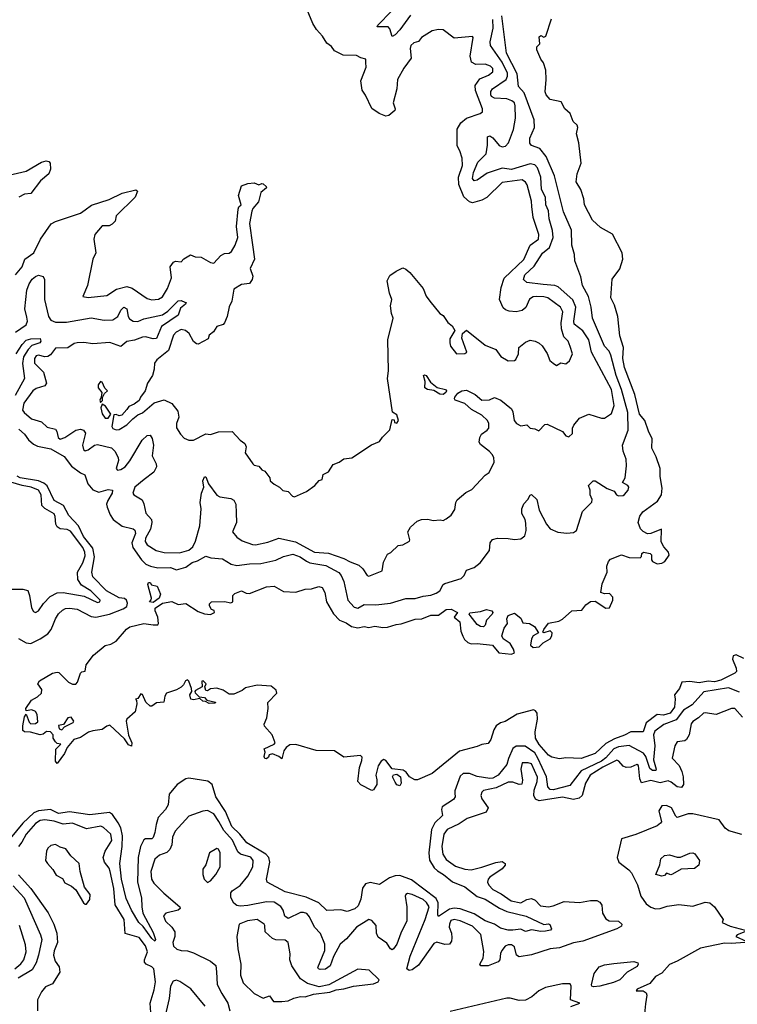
# Model space of a CAD drawing. Extents: x 2029826 to 2248070, y 228728 to 402406.
# Tile 170 of 256: x 2120494 to 2125122, y 312317 to 318670. Entities that reach past the tile are written whole.
import ezdxf

# ---------------------------------------------------------------- set-up
doc = ezdxf.new("R2010")
doc.units = 0

msp = doc.modelspace()

# ---------------------------------------------------------------- linework, layer by layer
at = {"layer": '0CON10XD'}
for points in [[(2122265, 315592.5), (2122344.2, 315625.8), (2122396.7, 315665), (2122425, 315697.5), (2122445, 315703.3), (2122450, 315735), (2122485, 315752.5), (2122515, 315800), (2122555, 315816.2), (2122585, 315837.5), (2122635, 315844), (2122763, 315927), (2122815, 315948), (2122833.1, 315976.9), (2122880, 316025), (2122895, 316090), (2122908.3, 316088.3), (2122911.7, 316071.7), (2122925, 316067.5), (2122937.5, 316085), (2122925, 316120), (2122898.3, 316138.3), (2122866.2, 316355), (2122871.8, 316405), (2122867.1, 316605), (2122901.4, 316745), (2122891.4, 316775), (2122886, 316825), (2122893.3, 316865), (2122878.8, 316905), (2122864, 316985), (2122880, 317020), (2122922.4, 317047.6), (2122965, 317070), (2122985, 317060.8), (2123008.9, 317038.9), (2123096.5, 316935), (2123115, 316886.2), (2123138.6, 316855), (2123204.4, 316774.4), (2123225, 316761.2), (2123255, 316716.7), (2123283.3, 316695), (2123300, 316665), (2123268.3, 316611.7), (2123268.8, 316585), (2123273.1, 316563.1), (2123310, 316515), (2123365, 316516), (2123377.5, 316525), (2123346.2, 316615), (2123350, 316645), (2123375, 316666.2), (2123495, 316570.6), (2123565, 316542), (2123596.8, 316496.8), (2123645, 316469.2), (2123685, 316471.2), (2123692.7, 316477.3), (2123710, 316515), (2123713.8, 316555), (2123755, 316588.8), (2123785, 316602), (2123817.5, 316595), (2123845, 316582.5), (2123864.2, 316565), (2123895.9, 316515.9), (2123912.2, 316472.2), (2123935, 316453.3), (2123955, 316440), (2123983.9, 316456.1), (2124015, 316450), (2124040.7, 316469.3), (2124059.2, 316515), (2124045, 316562.5), (2124030, 316595), (2124003.8, 316625), (2123988.5, 316675), (2123985.9, 316715), (2123996.8, 316785), (2123982.5, 316815), (2123900, 316875), (2123875, 316882.7), (2123824.5, 316884.5), (2123805, 316881.2), (2123782.5, 316867.5), (2123757.2, 316812.8), (2123735, 316794.5), (2123695, 316785.4), (2123650.3, 316790.3), (2123627.9, 316797.9), (2123612, 316812), (2123587.7, 316865), (2123598.4, 316941.6), (2123617.7, 317002.3), (2123745, 317122.3), (2123785.9, 317215), (2123839.2, 317255), (2123842.2, 317285), (2123805.2, 317395), (2123797.5, 317465), (2123795, 317500), (2123767.6, 317605), (2123755, 317623.1), (2123735, 317637.1), (2123605, 317620), (2123506.9, 317523.1), (2123475, 317506.2), (2123415, 317489.4), (2123395, 317495.5), (2123357.8, 317527.8), (2123326.8, 317606.8), (2123324.7, 317655), (2123350.2, 317730.2), (2123346.9, 317776.9), (2123332.5, 317825), (2123315.6, 317855.6), (2123315.8, 317965), (2123338, 318005), (2123374.6, 318035.4), (2123463.3, 318065), (2123478, 318075), (2123478.1, 318095), (2123433.6, 318213.6), (2123432.3, 318245), (2123460.8, 318289.2), (2123517.2, 318312.8), (2123545.5, 318335), (2123546.2, 318355), (2123529.9, 318369.9), (2123495, 318384.5), (2123435, 318381.9), (2123406.9, 318396.9), (2123399.2, 318435), (2123419.2, 318555), (2123415, 318561.2), (2123295, 318552), (2123225, 318605.7), (2123195, 318607.8), (2123155, 318598.9), (2123086.2, 318555), (2123065, 318530), (2123035, 318521.4), (2123016, 318505), (2123012.5, 318485), (2123018.3, 318421.7), (2122971.7, 318358.3), (2122930, 318285), (2122926.7, 318225), (2122902.9, 318135), (2122916.2, 318095), (2122913.3, 318085), (2122875, 318053.3), (2122855, 318047.5), (2122811.2, 318065), (2122765, 318098), (2122725, 318184), (2122703.1, 318215), (2122692.9, 318275), (2122729.2, 318365), (2122726.2, 318395), (2122726.7, 318416.7), (2122694.2, 318424.2), (2122665, 318440), (2122580.9, 318440.9), (2122525, 318470.4), (2122505, 318497.1), (2122475, 318518), (2122446.4, 318565), (2122407.7, 318607.7), (2122383.6, 318645), (2122325.4, 318785.4)], [(2123015, 318700), (2122944.6, 318605), (2122915, 318573.8), (2122895, 318562.9), (2122881.1, 318611.1), (2122869.4, 318625), (2122800, 318625), (2122803.1, 318635), (2122891.2, 318725)], [(2124001.1, 317431.1), (2123942.3, 317662.3), (2123888.5, 317788.5), (2123848.9, 317838.9), (2123795, 317859.1), (2123784.2, 317874.2), (2123783.6, 317905), (2123813.3, 317975), (2123811.6, 318025), (2123748.1, 318198.1), (2123710.3, 318240.3), (2123701.8, 318321.8), (2123633.8, 318455), (2123602.9, 318695)], [(2120511.4, 316151.4), (2120522.2, 316135), (2120570.5, 316095), (2120634.7, 316074.7), (2120670.4, 316040.4), (2120725, 316028.1), (2120733.9, 316013.9), (2120742.5, 315975), (2120755, 315963.8), (2120785, 315974.6), (2120855, 316022.5), (2120885, 316027.3), (2120905, 316020.9), (2120917.6, 316002.4), (2120898.9, 315925), (2120905, 315896.7), (2120915, 315888.8), (2120935, 315895.8), (2120975.3, 315924.7), (2120995, 315930), (2121085, 315908.4), (2121106.7, 315886.7), (2121129.6, 315845), (2121130, 315825), (2121115.8, 315775), (2121124.6, 315764.6), (2121145, 315766.9), (2121175, 315786.2), (2121205, 315823.9), (2121283.7, 315956.3), (2121315, 315986.4), (2121335, 315988.9), (2121348.7, 315968.7), (2121357.5, 315925), (2121347.2, 315857.2), (2121373.4, 315805), (2121375.2, 315785), (2121359.2, 315750.8), (2121295.6, 315704.4), (2121236.4, 315655), (2121222.9, 315615), (2121230, 315605), (2121283.1, 315573.1), (2121295.4, 315545.4), (2121307, 315487), (2121343.5, 315445), (2121345.4, 315425), (2121336.5, 315383.5), (2121305.4, 315325), (2121303.8, 315303.8), (2121315, 315282.1), (2121374.3, 315244.3), (2121425, 315232.2), (2121525, 315230.2), (2121585, 315248.5), (2121610.4, 315269.6), (2121626.8, 315305), (2121654.8, 315405), (2121663.8, 315515), (2121657.2, 315555), (2121666.1, 315615), (2121681.3, 315655), (2121675.7, 315695), (2121685, 315720), (2121695, 315720), (2121711.1, 315675), (2121765, 315602.1), (2121785, 315592.2), (2121855, 315580.9), (2121875, 315570.8), (2121887.2, 315545), (2121890.8, 315489.2), (2121891.8, 315425), (2121865.8, 315365), (2121895, 315332), (2121928.3, 315308.3), (2121995, 315283.8), (2122015, 315281.8), (2122095, 315298.5), (2122165, 315325.4), (2122271.9, 315301.9), (2122395, 315234), (2122485, 315227.8), (2122585, 315194.7), (2122625, 315171.1), (2122681.7, 315151.7), (2122707.5, 315127.5), (2122735, 315083.8), (2122745, 315078.8), (2122832.5, 315115), (2122840.7, 315169.3), (2122865, 315222.5), (2122888.3, 315231.7), (2122935, 315277.5), (2122965, 315282.5), (2123007.5, 315305), (2123010, 315315), (2122996.7, 315365), (2123013.8, 315395), (2123056.7, 315435), (2123084.3, 315445.7), (2123125, 315447.5), (2123159.5, 315439.5), (2123205, 315442.5), (2123225, 315438), (2123245, 315448.8), (2123275.9, 315474.1), (2123300.7, 315509.3), (2123306.7, 315555), (2123315, 315572.5), (2123370.9, 315619.1), (2123410.3, 315639.7), (2123495, 315731.2), (2123521.2, 315748.8), (2123553.6, 315815), (2123551.2, 315845), (2123540.4, 315865), (2123524.5, 315885), (2123465, 315928.9), (2123457.3, 315945), (2123461.2, 315975), (2123471.1, 315995), (2123509, 316021), (2123518.9, 316035), (2123519.1, 316065), (2123510.3, 316085), (2123475, 316119.2), (2123408.5, 316155), (2123365, 316193.9), (2123302.9, 316215), (2123297.5, 316225), (2123300.9, 316235), (2123320.5, 316259.5), (2123345.2, 316274.8), (2123375, 316280.3), (2123432.1, 316252.1), (2123475, 316214.4), (2123523.1, 316216.9), (2123555, 316232.9), (2123596.2, 316215), (2123665, 316160), (2123675, 316140), (2123682.9, 316085), (2123696.9, 316065), (2123725, 316050.4), (2123765, 316055.7), (2123786.2, 316033.8), (2123815, 316031.2), (2123841.7, 316018.3), (2123881.1, 316058.9), (2123895, 316061.4), (2123993.5, 316013.5), (2124015, 315984.2), (2124035, 315978.8), (2124059.5, 316000.5), (2124060, 316035), (2124066.7, 316055), (2124105, 316098.8), (2124165, 316124), (2124245, 316099.2), (2124265, 316100), (2124310.6, 316129.4), (2124328.4, 316181.6), (2124310.5, 316285), (2124181.4, 316525), (2124163.8, 316605), (2124125, 316662.9), (2124069.4, 316705), (2124067.1, 316725), (2124079.6, 316815), (2124062.2, 316862.2), (2123967.5, 316947.5), (2123944.7, 316955.3), (2123868.8, 316961.2), (2123764.2, 316974.2), (2123742.4, 316995), (2123750.9, 317025), (2123810.9, 317079.1), (2123865, 317164.7), (2123910.3, 317199.7), (2123934.7, 317265), (2123930.4, 317310.4), (2123908.3, 317385), (2123905, 317436.7), (2123886.8, 317475), (2123885.4, 317525), (2123858.4, 317575), (2123855.3, 317655), (2123834, 317714), (2123815, 317732.9), (2123785, 317739.8), (2123664.8, 317704.8), (2123605, 317711.8), (2123508.8, 317681.2), (2123445, 317635.3), (2123425, 317630.4), (2123413, 317645), (2123420.3, 317685), (2123448.9, 317751.1), (2123501.9, 317805), (2123509.8, 317859.8), (2123511.2, 317915), (2123525, 317921.5), (2123545, 317908.9), (2123585, 317858.9), (2123605, 317850.3), (2123626.5, 317855), (2123645.3, 317875), (2123677.9, 317962.1), (2123690.4, 318035), (2123689.6, 318115), (2123684.3, 318134.3), (2123667.9, 318147.9), (2123635, 318158.8), (2123555, 318163.2), (2123536.6, 318175), (2123532.4, 318185), (2123533.1, 318206.9), (2123543.3, 318225), (2123630.9, 318285), (2123639.5, 318305), (2123639.1, 318325), (2123605, 318397.2), (2123530.7, 318505), (2123528.2, 318528.2), (2123547.9, 318615), (2123545, 318672)], [(2123636.5, 314805), (2123643.2, 314826.8), (2123685, 314840.6), (2123725, 314808.6), (2123739.3, 314779.3), (2123782.5, 314775), (2123813.3, 314755), (2123840, 314715), (2123806.2, 314693.8), (2123793.8, 314676.2), (2123788.8, 314635), (2123805, 314619.2), (2123845, 314624.3), (2123870.2, 314649.8), (2123915, 314675.8), (2123925.9, 314694.1), (2123927.3, 314715), (2123915, 314727.5), (2123875, 314713.3), (2123868.3, 314718.3), (2123873.3, 314735), (2123905, 314776.2), (2123970.7, 314789.3), (2123995, 314802.5), (2124054.2, 314855.8), (2124119.5, 314860.5), (2124144.3, 314895.7), (2124175, 314916.2), (2124205, 314918.8), (2124275, 314873.8), (2124297.5, 314875), (2124318.8, 314925), (2124318.8, 314945), (2124297.3, 314967.3), (2124265, 314966.2), (2124242.5, 314975), (2124250.7, 315029.3), (2124282.5, 315105), (2124280, 315145), (2124292, 315175), (2124305, 315190), (2124375, 315216.7), (2124425, 315201.2), (2124495, 315197.5), (2124503.3, 315206.7), (2124506.7, 315225), (2124516.4, 315233.6), (2124560, 315225), (2124568.3, 315218.3), (2124568, 315185), (2124574, 315175), (2124605, 315160), (2124635, 315164), (2124655, 315173.8), (2124682.5, 315215), (2124677.1, 315235), (2124648.1, 315268.1), (2124631.5, 315301.5), (2124633, 315383), (2124565, 315354.4), (2124542.1, 315352.1), (2124515, 315367.1), (2124498.6, 315385), (2124482.9, 315425), (2124493.5, 315466.5), (2124512.5, 315495), (2124606.2, 315563.8), (2124632.2, 315605), (2124637.1, 315647.1), (2124623.6, 315723.6), (2124624.6, 315775), (2124599.3, 315849.3), (2124571.4, 315905), (2124573.6, 315965), (2124548.5, 316015), (2124525, 316084), (2124491.8, 316125), (2124461.3, 316251.3), (2124394.7, 316425.3), (2124383.3, 316485), (2124388.6, 316555), (2124365, 316630), (2124350.5, 316755), (2124329.3, 316829.3), (2124305.8, 316875.8), (2124314.3, 316995.7), (2124365, 317062.5), (2124382.9, 317125), (2124379.4, 317165), (2124316.4, 317286.4), (2124239.7, 317329.7), (2124187.9, 317377.9), (2124135.5, 317475.5), (2124132.2, 317515), (2124113.6, 317575), (2124082.2, 317625), (2124089.2, 317675), (2124114.2, 317745), (2124099.2, 317875), (2124084.2, 317935), (2124094.4, 317975), (2124089.2, 317989.2), (2124063.6, 318013.6), (2124044.3, 318065), (2124008.8, 318095), (2123985, 318140), (2123915, 318156), (2123890, 318185), (2123882.9, 318205), (2123890, 318285), (2123887.5, 318345), (2123872.9, 318392.9), (2123853.8, 318415), (2123828.8, 318475), (2123830, 318495), (2123847.5, 318515), (2123845, 318560), (2123855, 318567.5), (2123875, 318557.5), (2123887.5, 318565), (2123923.8, 318676.2)], [(2120395, 317660.4), (2120535, 317692.1), (2120635, 317750.8), (2120665, 317759.1), (2120681.2, 317755), (2120689.4, 317745), (2120693.1, 317706.9), (2120682.5, 317675), (2120628.3, 317631.7), (2120565, 317550), (2120524, 317545), (2120489.2, 317525)], [(2120465.7, 317024.3), (2120509.2, 317075), (2120526, 317125), (2120584.6, 317165.4), (2120628.6, 317255), (2120696.4, 317353.6), (2120725, 317368.6), (2120885, 317421.8), (2120915.6, 317444.4), (2120957.2, 317472.8), (2121070.8, 317509.2), (2121155, 317551.5), (2121242.5, 317572.5), (2121252.5, 317565), (2121238, 317525), (2121116.2, 317405), (2121108.8, 317371.2), (2121089.5, 317350.5), (2121070.7, 317339.3), (2121025, 317340), (2120978, 317285), (2120972.9, 317255), (2120984.3, 317165), (2120965.6, 317125), (2120931.2, 316955), (2120900, 316885), (2120935, 316878), (2121055, 316891.1), (2121117.7, 316932.3), (2121185, 316948.7), (2121218.1, 316938.1), (2121315, 316871.1), (2121346.8, 316863.2), (2121388.1, 316868.1), (2121415, 316881.1), (2121448, 316935), (2121472.5, 317005), (2121464.3, 317075), (2121485, 317106.2), (2121498.3, 317111.7), (2121535, 317108.8), (2121552.5, 317127.5), (2121595, 317152.5), (2121625, 317141.2), (2121665, 317138.8), (2121725, 317103.8), (2121745, 317100), (2121791.1, 317148.9), (2121815, 317161.4), (2121845, 317164.4), (2121859.4, 317175), (2121883.5, 317215), (2121899.6, 317265), (2121892.7, 317335), (2121902.7, 317447.3), (2121907, 317463), (2121922.5, 317475), (2121904.3, 317535), (2121925, 317598.8), (2121965, 317614), (2122005, 317618.6), (2122035, 317603.8), (2122055, 317613.3), (2122065, 317611.2), (2122083.3, 317595), (2122086.2, 317585), (2122049.2, 317555), (2122032.9, 317495), (2121997.4, 317452.6), (2121990, 317435), (2121975.6, 317355), (2121995, 317216.7)], [(2120487.6, 316027.6), (2120525, 315995.7), (2120550.4, 315960.4), (2120581.8, 315931.8), (2120608.2, 315918.2), (2120695, 315901.3), (2120781.5, 315851.5), (2120828.8, 315788.8), (2120885, 315746.1), (2120913.4, 315733.4), (2120932.4, 315675), (2120965, 315637.8), (2121005, 315622.6), (2121065, 315639.7), (2121092.5, 315635), (2121090, 315615), (2121061.4, 315568.6), (2121054.3, 315545), (2121056.9, 315525), (2121077.1, 315475), (2121097.1, 315445), (2121155, 315401.4), (2121225, 315385.2), (2121236.4, 315376.4), (2121239.7, 315355), (2121216.9, 315295), (2121222.9, 315265), (2121278.3, 315185), (2121307.7, 315157.7), (2121337.8, 315145), (2121385, 315133.2), (2121466.4, 315136.4), (2121505, 315120.8), (2121565, 315137.3), (2121605, 315168.4), (2121640.8, 315179.2), (2121695, 315208.8), (2121727.1, 315197.1), (2121802, 315192), (2121857.9, 315157.9), (2121895, 315148.5), (2121975, 315159.6), (2122048.5, 315161.5), (2122145, 315182.2), (2122195, 315206.8), (2122255, 315222), (2122303.3, 315205), (2122343.9, 315176.1), (2122365, 315165.2), (2122467.9, 315147.9), (2122552.3, 315102.3), (2122567.2, 315085), (2122583.8, 315045), (2122611.1, 314925), (2122650.3, 314880.3), (2122675, 314873.3), (2122715, 314896.9), (2122790, 314895), (2122885, 314905.3), (2122984.5, 314935.5), (2123045, 314935.8), (2123095, 314950.6), (2123145, 314956.2), (2123180.8, 314969.2), (2123202.5, 314985), (2123224.4, 315025), (2123235, 315033.1), (2123340.8, 315065), (2123359.4, 315085), (2123375, 315118.8), (2123425, 315135.6), (2123464.4, 315165), (2123524.4, 315245), (2123528.8, 315295), (2123543.1, 315316.9), (2123575, 315325.6), (2123645, 315323.1), (2123685, 315315.6), (2123725, 315320.6), (2123750.5, 315339.5), (2123761.2, 315375), (2123758.3, 315421.7), (2123753.1, 315445), (2123731.4, 315485), (2123733.3, 315515), (2123744.6, 315545.4), (2123770.8, 315575), (2123785, 315602.5), (2123795, 315607.5), (2123828.8, 315575), (2123843.1, 315505), (2123891.1, 315415), (2123915, 315385.8), (2123963.4, 315363.4), (2124022, 315358), (2124065, 315362), (2124083.8, 315375), (2124123.9, 315496.1), (2124182.7, 315557.3), (2124185.6, 315575), (2124172.5, 315605), (2124172.5, 315635), (2124162.5, 315665), (2124193.3, 315695), (2124205, 315695.8), (2124282, 315645), (2124327.5, 315627.5), (2124342.5, 315605), (2124355, 315597.5), (2124385, 315600), (2124395, 315607.5), (2124418.8, 315635), (2124423.3, 315655), (2124415.8, 315665.8), (2124382.5, 315685), (2124398, 315715), (2124407.5, 315792.5), (2124405.6, 315835.6), (2124386.4, 315886.4), (2124381.4, 315925), (2124417.7, 316022.3), (2124416, 316135), (2124374.6, 316284.6), (2124341.1, 316375), (2124307.1, 316505), (2124295, 316530.9), (2124265, 316564.3), (2124188.7, 316745), (2124179.3, 316815), (2124161.7, 316885), (2124123.3, 316955), (2124112.2, 317012.2), (2124073.5, 317113.5), (2124072, 317155), (2124054.7, 317215.3), (2124051.5, 317311.5), (2124001.1, 317431.1)], [(2121995, 317216.7), (2122007.5, 317125), (2121981.2, 317065), (2121996.7, 317015), (2121994, 316995), (2121975, 316969.2), (2121925, 316961.4), (2121875, 316931.2), (2121862.9, 316855), (2121845, 316816.7), (2121831.8, 316755), (2121815, 316714), (2121805, 316704.3), (2121765, 316691.2), (2121744, 316656), (2121716.7, 316635), (2121709.2, 316610.8), (2121645, 316577.5), (2121635, 316578), (2121615, 316594), (2121586.2, 316645), (2121562.9, 316665), (2121535, 316671.8), (2121502.2, 316655), (2121485.3, 316634.7), (2121454, 316535), (2121378, 316475), (2121364, 316455), (2121361.4, 316415), (2121350, 316375), (2121317.5, 316325), (2121302.9, 316275), (2121272.5, 316235), (2121265, 316212.5), (2121231.4, 316188.6), (2121196.7, 316175), (2121183.8, 316155), (2121151.7, 316118.3), (2121135, 316113.8), (2121115, 316122.5), (2121100, 316120), (2121088.8, 316045), (2121095, 316032), (2121115, 316022.9), (2121135, 316026.2), (2121185, 316055.8), (2121224.4, 316095.6), (2121255, 316120), (2121285, 316134.3), (2121361.2, 316198.8), (2121425, 316216.9), (2121475, 316193.1), (2121514.5, 316145), (2121520, 316105), (2121505.8, 316065), (2121505.8, 316035.8), (2121530, 315995), (2121555, 315970), (2121585, 315957.5), (2121615, 315956.7), (2121695, 315997.5), (2121725, 315993.8), (2121775, 316011.2), (2121865, 316012.5), (2121915, 315956.7), (2121946.7, 315935), (2121953.3, 315915), (2121948.8, 315875), (2121996.7, 315805), (2122006.1, 315796.1), (2122035, 315788.8), (2122055, 315766.7), (2122075, 315756.7), (2122106.7, 315715), (2122110, 315695), (2122135, 315672.5), (2122170, 315655), (2122191.7, 315631.7), (2122226.1, 315626.1), (2122252.5, 315595), (2122265, 315592.5)], [(2120466.4, 316653.6), (2120535, 316701.8), (2120543.6, 316725), (2120540.4, 316750.4), (2120527.9, 316805), (2120540.7, 316925), (2120555.2, 316965), (2120575, 316996.1), (2120595, 317014.1), (2120615, 317021.1), (2120644.2, 317014.2), (2120653.6, 316995), (2120653.8, 316865), (2120679, 316755), (2120695, 316732.1), (2120725, 316718), (2120795, 316718.5), (2120955, 316747), (2121038.5, 316731.5), (2121095, 316733), (2121125.8, 316754.2), (2121145, 316796.9), (2121165, 316814.4), (2121185.3, 316805.3), (2121193.2, 316755), (2121201.2, 316741.2), (2121225.2, 316725.2), (2121255, 316722.5), (2121295, 316739.3), (2121415, 316766.7), (2121449.3, 316790.7), (2121515, 316856.2), (2121535, 316858.8), (2121558.5, 316848.5), (2121566.7, 316845), (2121563.3, 316835), (2121531.3, 316808.7), (2121516.8, 316763.2), (2121408.7, 316691.3), (2121375, 316613.5), (2121355, 316611.7), (2121305, 316624.4), (2121285, 316621.7), (2121235, 316602), (2121185, 316593.9), (2121145, 316562.3), (2121075, 316587.6), (2120965, 316578.8), (2120907.9, 316587.9), (2120865, 316586.1), (2120845, 316580), (2120805, 316553.7), (2120725, 316550.8), (2120691.5, 316508.5), (2120675, 316497.5), (2120655, 316494.8), (2120615, 316506), (2120599, 316501), (2120588.4, 316485), (2120589.7, 316455), (2120646.4, 316396.4), (2120666.5, 316325), (2120655, 316308.7), (2120599.2, 316290.8), (2120577.5, 316275), (2120520.3, 316195), (2120511.4, 316151.4)], [(2120471.7, 316515), (2120510, 316575), (2120535, 316602.5), (2120565, 316612.2), (2120625, 316612.5), (2120630, 316595), (2120623.3, 316585), (2120571.6, 316568.4), (2120547.5, 316542.5), (2120517.9, 316495), (2120511.5, 316451.5), (2120524.6, 316355), (2120465.2, 316245)], [(2123225, 316252.9), (2123203.8, 316255), (2123165, 316278.6), (2123123.8, 316283.8), (2123106.2, 316295), (2123109.4, 316335), (2123097.5, 316375), (2123105, 316378.8), (2123115, 316373.8), (2123142.3, 316332.3), (2123186.2, 316296.2), (2123239.2, 316285), (2123245.8, 316275), (2123242.9, 316265), (2123225, 316252.9)], [(2121015, 316200), (2121027, 316213), (2121028.3, 316231.7), (2121041.7, 316258.3), (2121060, 316275), (2121043, 316293), (2121025, 316332.5), (2121015, 316336.7), (2121000, 316315), (2121000, 316295), (2121022.5, 316265), (2121020, 316235), (2121010, 316215), (2121015, 316200)], [(2121065, 316100), (2121082.5, 316125), (2121047.7, 316177.7), (2121025, 316190), (2121016.2, 316165), (2121025, 316127.5), (2121045, 316100), (2121065, 316100)], [(2120486.4, 314676.4), (2120535, 314650), (2120565, 314645.5), (2120625, 314674.5), (2120675, 314707.5), (2120697.7, 314735), (2120712.6, 314772.6), (2120723.9, 314805), (2120745, 314836.7), (2120768.9, 314861.1), (2120789.4, 314870.6), (2120815.9, 314874.1), (2120865, 314867.2), (2120955, 314820.3), (2120985, 314814.7), (2121073.8, 314833.8), (2121161.9, 314868.1), (2121183.9, 314885), (2121188.9, 314905), (2121182.2, 314925), (2121169.6, 314935), (2121135, 314940.6), (2121054, 314984), (2120965.3, 315075), (2120958.5, 315105), (2120975.1, 315205.1), (2120965, 315261.1), (2120904.6, 315334.6), (2120873.8, 315405), (2120811.4, 315471.4), (2120776.9, 315535), (2120715, 315568.8), (2120671.8, 315661.8), (2120649.6, 315679.6), (2120615, 315693.9), (2120496.9, 315715), (2120476.9, 315725)], [(2120415.8, 314995.8), (2120515, 314996.7), (2120546.4, 314986.4), (2120557.5, 314955), (2120568.8, 314875), (2120582.3, 314852.3), (2120595, 314846.2), (2120615, 314856.2), (2120647.4, 314902.6), (2120690.6, 314949.4), (2120735, 314971.8), (2120775, 314973.5), (2120910.1, 314950.1), (2120995, 314910.5), (2121011.2, 314915), (2121012, 314925), (2120952.2, 314985), (2120891.4, 315021.4), (2120867.8, 315057.8), (2120866.2, 315105), (2120901, 315165), (2120915, 315211.2), (2120914.8, 315235), (2120900.7, 315265), (2120821, 315371), (2120800.5, 315380.5), (2120755.2, 315385.2), (2120735, 315398.2), (2120726.1, 315416.1), (2120722.5, 315465), (2120715, 315482.2), (2120656.7, 315516.7), (2120636.4, 315536.4), (2120632.2, 315605), (2120615, 315633.8), (2120566.9, 315655), (2120508.8, 315665), (2120435.7, 315685.7)], [(2125165, 314548.1), (2125115, 314571.2), (2125095.5, 314565), (2125091.6, 314545), (2125115.3, 314485), (2125116, 314465), (2125106.1, 314453.9), (2125066.9, 314435), (2125015, 314408.9), (2124975, 314397.4), (2124935, 314402), (2124875, 314392.2), (2124815, 314400), (2124765, 314396), (2124748.8, 314355), (2124716, 314315), (2124722, 314285), (2124717.9, 314235), (2124689.6, 314195), (2124645, 314182.9), (2124605, 314186.9), (2124535, 314133.1), (2124515, 314074.5), (2124435, 314075.3), (2124395, 314053.5), (2124329.4, 314030.6), (2124275, 313999.5), (2124205, 313936.1), (2124115, 313902.5), (2124015, 313906.7), (2123975, 313900), (2123925, 313912), (2123905, 313924.2), (2123845, 313992.9), (2123821.1, 314035), (2123817.5, 314075), (2123833.4, 314156.6), (2123830.7, 314195), (2123820.8, 314210.8), (2123808.1, 314218.1), (2123701.7, 314188.3), (2123625, 314141.2), (2123595, 314134.3), (2123566.5, 314113.5), (2123552.1, 314087.9), (2123532.9, 314025), (2123515, 314000), (2123475, 313993.8), (2123445, 313980), (2123330.5, 313949.5), (2123153.6, 313806.4), (2123060, 313765), (2123042.5, 313765), (2123007.5, 313785), (2122986.7, 313815), (2122966.9, 313826.9), (2122895, 313836.2), (2122855, 313889.2), (2122842.9, 313897.1), (2122826, 313885), (2122804.6, 313855.4), (2122790.8, 313795), (2122797.5, 313765), (2122796, 313735), (2122775, 313700), (2122765, 313697.5), (2122693, 313733), (2122674.2, 313754.2), (2122684.7, 313845), (2122700.3, 313889.7), (2122702.8, 313912.8), (2122692.3, 313922.3), (2122585, 313912.5), (2122525, 313952.5), (2122405, 313955.6), (2122275, 313994.5), (2122235, 313991.1), (2122212.9, 313975), (2122196.8, 313953.2), (2122185, 313900), (2122165.7, 313915.7), (2122125, 313932.5), (2122103.6, 313926.4), (2122098.3, 313911.7), (2122085, 313900), (2122075, 313902.5), (2122070, 313915), (2122077.5, 313945), (2122070, 313965), (2122134.2, 313995.8), (2122142, 314005), (2122122.9, 314055), (2122072.7, 314112.7), (2122070, 314125), (2122088, 314165), (2122095.8, 314225), (2122093.3, 314265), (2122152, 314325), (2122148, 314345), (2122115, 314369.1), (2122025, 314376.5), (2121950.5, 314359.5), (2121928.8, 314341.2), (2121875, 314317.5), (2121845, 314317.5), (2121805, 314343.3), (2121765, 314356.7), (2121725, 314352.5), (2121705, 314340), (2121695, 314342.5), (2121687.5, 314365), (2121696.7, 314385), (2121677.5, 314405), (2121668.3, 314401.7), (2121670, 314365), (2121628.3, 314341.7), (2121622.5, 314335), (2121626.4, 314326.4), (2121651.7, 314301.7), (2121685, 314296.7), (2121700, 314280), (2121756.4, 314266.4), (2121755, 314260), (2121715, 314257.5), (2121691.7, 314271.7), (2121673.9, 314273.9), (2121655, 314290), (2121615, 314282.5), (2121597, 314287), (2121592, 314315), (2121603.8, 314336.2), (2121602.5, 314355), (2121585, 314402.5), (2121575, 314410), (2121562.5, 314405), (2121550.7, 314379.3), (2121535.8, 314364.2), (2121505, 314346.7), (2121440, 314325), (2121428.8, 314305), (2121422.5, 314267.5), (2121377.1, 314262.9), (2121345, 314240), (2121335, 314240), (2121307, 314267), (2121286.1, 314316.1), (2121275, 314320), (2121255, 314290), (2121240, 314285), (2121247.5, 314277.5), (2121250, 314255), (2121237.5, 314205), (2121185, 314158), (2121180, 314145), (2121194.4, 314054.4), (2121217.8, 314005), (2121215, 313982.5), (2121195, 313990.8), (2121170.3, 314030.3), (2121075, 314117.5), (2121055, 314112.2), (2121025, 314089.4), (2120965, 314082.5), (2120937.9, 314072.1), (2120885, 314038), (2120843.3, 314025), (2120800, 313975), (2120783.3, 313935), (2120735, 313870), (2120723.8, 313885), (2120727, 313963), (2120760, 313995), (2120735, 314000), (2120725, 314010), (2120710, 314035), (2120710, 314055), (2120692.5, 314075), (2120666.4, 314076.4), (2120645, 314060), (2120625, 314055.7), (2120563.5, 314073.5), (2120525, 314074.5), (2120515, 314083.8), (2120513.1, 314115), (2120525, 314172.5), (2120535, 314190), (2120555, 314136.7), (2120565, 314127.5), (2120595, 314128), (2120610.7, 314139.3), (2120606.1, 314186.1), (2120595.9, 314205.9), (2120573, 314217), (2120535, 314210), (2120533.6, 314226.4), (2120570.6, 314279.4), (2120609.1, 314300.9), (2120634, 314325), (2120637.3, 314347.3), (2120610, 314385), (2120622.5, 314405), (2120705.8, 314454.2), (2120735, 314461.2), (2120747.1, 314457.1), (2120808.8, 314395), (2120835, 314382.5), (2120856.3, 314383.7), (2120867.5, 314395), (2120886.4, 314453.6), (2120895, 314462.5), (2120915, 314467.5), (2120922.9, 314507.1), (2120970, 314570), (2121045, 314632.5), (2121081.7, 314641.7), (2121115, 314660), (2121182.7, 314737.3), (2121205, 314752.2), (2121295, 314774.6), (2121355, 314764.6), (2121385, 314766.2), (2121390, 314775), (2121384.3, 314815), (2121368, 314855), (2121366.7, 314873.3), (2121415, 314904.4), (2121475, 314916), (2121515, 314896.7), (2121565, 314902.5), (2121645, 314852.5), (2121685, 314837.5), (2121725, 314832.5), (2121750, 314845), (2121748.3, 314858.3), (2121730, 314865), (2121718.3, 314888.3), (2121718.3, 314901.7), (2121730, 314915), (2121815, 314916.7), (2121855, 314907.5), (2121867.5, 314915), (2121867.5, 314955), (2121881.2, 314968.8), (2121925, 314985.8), (2121955, 314970), (2121975, 314968.8), (2122085, 315011.9), (2122135.5, 315015.5), (2122195, 314981.2), (2122275, 314976.7), (2122335, 314995.8), (2122375, 314998.8), (2122423, 315013), (2122445, 315006.2), (2122462, 314975), (2122473.3, 314915), (2122517.4, 314837.4), (2122555.6, 314795.6), (2122598.3, 314778.3), (2122634.5, 314754.5), (2122675, 314746.9), (2122715, 314755.6), (2122745, 314748.1), (2122785, 314756.5), (2122835, 314748.6), (2122865, 314750), (2122921.6, 314768.4), (2122955, 314771.6), (2123045, 314802.7), (2123086.3, 314803.7), (2123145, 314828.3), (2123195, 314827.9), (2123244.8, 314865.2), (2123276.9, 314866.9), (2123316.7, 314845), (2123296.2, 314815), (2123331.4, 314785), (2123339.1, 314725), (2123351.7, 314691.7), (2123361.7, 314671.7), (2123385, 314652.5), (2123405, 314642.2), (2123445, 314644.4), (2123543.7, 314633.7), (2123584, 314585), (2123665, 314577.1), (2123684.2, 314585), (2123678.8, 314608.8), (2123656, 314645), (2123612.5, 314675), (2123604.3, 314695), (2123618.1, 314745), (2123639.5, 314775), (2123636.5, 314805)], [(2121355, 314910), (2121330, 314915), (2121342.5, 314927.5), (2121343.3, 314936.7), (2121321.2, 315025), (2121325, 315038), (2121335, 315038), (2121343.8, 315023.8), (2121381.4, 315015), (2121402.7, 314962.7), (2121393.3, 314936.7), (2121355, 314910)], [(2123485, 314752), (2123465, 314754.4), (2123445, 314767.5), (2123398, 314825), (2123392, 314835), (2123396.2, 314843.8), (2123465, 314851.9), (2123505, 314864.5), (2123538.8, 314855), (2123544.2, 314845), (2123540.8, 314835), (2123504, 314795), (2123495.8, 314764.2), (2123485, 314752)], [(2125135, 314331.1), (2125065, 314358.1), (2124905, 314333.3), (2124829.8, 314250.2), (2124775.6, 314215), (2124727.7, 314152.3), (2124648.2, 314121.8), (2124590.8, 314079.2), (2124582.4, 314055), (2124589, 313985), (2124580.7, 313895), (2124599.6, 313835), (2124595.8, 313825), (2124575, 313826.3), (2124558.4, 313838.4), (2124532.5, 313915), (2124517.3, 313937.3), (2124425, 313987.2), (2124355, 313977.6), (2124324.8, 313965.2), (2124275, 313907.2), (2124245.9, 313885), (2124115, 313824), (2124041.3, 313728.7), (2123935, 313700), (2123914, 313704), (2123900.1, 313720.1), (2123890.3, 313785), (2123836.4, 313905), (2123815, 313940), (2123752.7, 313982.7), (2123695, 313981.9), (2123673.4, 313966.6), (2123646, 313904), (2123636, 313864), (2123579.3, 313795), (2123545, 313775.8), (2123525, 313773.9), (2123445, 313787.3), (2123394.7, 313805.3), (2123352.8, 313807.2), (2123335, 313789.2), (2123300, 313695), (2123299.8, 313679.8), (2123301.8, 313655), (2123291.8, 313638.2), (2123218.5, 313591.5), (2123214.4, 313575), (2123219.5, 313535), (2123172.2, 313487.8), (2123148.6, 313445), (2123131.4, 313295), (2123137.2, 313247.2), (2123167.8, 313197.8), (2123188.2, 313178.2), (2123227.3, 313155), (2123285, 313108.2), (2123364.1, 313074.1), (2123443.6, 313013.6), (2123495.6, 312995), (2123587.5, 312937.5), (2123635, 312915.2), (2123760, 312885), (2123875, 312832.5), (2123905, 312836.5), (2123912.4, 312832.4), (2123924.2, 312805), (2123916.2, 312795), (2123885, 312788.1), (2123855, 312787.1), (2123795, 312797.5), (2123755, 312787.5), (2123725, 312801.2), (2123675, 312796), (2123644.6, 312794.6), (2123595, 312808.1), (2123555, 312833.8), (2123495, 312855.3), (2123425, 312900.7), (2123335, 312933.5), (2123295, 312937.3), (2123265, 312931.3), (2123194.5, 312884.5), (2123189.6, 312895), (2123192.1, 312972.1), (2123179.8, 312999.8), (2123020.6, 313120.6), (2122945, 313147.4), (2122915, 313146.3), (2122877.8, 313132.2), (2122815, 313089.4), (2122755, 313103.5), (2122725, 313094.4), (2122705, 313066.2), (2122694.4, 312995.6), (2122677.2, 312952.8), (2122655, 312932.1), (2122605, 312915.6), (2122564.1, 312925.9), (2122475, 312923.3), (2122422.1, 312972.1), (2122340.9, 313009.1), (2122205, 313043.8), (2122090, 313105), (2122085.4, 313125), (2122106.5, 313235), (2122101.2, 313265), (2122080.7, 313285), (2121958.5, 313358.5), (2121914.2, 313415), (2121862.9, 313465), (2121822, 313562), (2121759.6, 313655), (2121735.2, 313735.2), (2121707.9, 313757.9), (2121585, 313777.2), (2121565, 313770.9), (2121509.5, 313735), (2121456.8, 313673.2), (2121450.9, 313605), (2121435, 313574.4), (2121387.3, 313522.7), (2121372.9, 313477.1), (2121365.4, 313425.4), (2121355, 313392.5), (2121345, 313384.1), (2121305.4, 313384.6), (2121295, 313378.2), (2121271.9, 313335), (2121258.2, 313265), (2121253.8, 313105), (2121279.3, 313005), (2121280.4, 312945), (2121287.8, 312905), (2121355, 312780), (2121369.2, 312735), (2121365, 312724), (2121345, 312741.4), (2121289.8, 312819.8), (2121262.9, 312845), (2121215, 312923.8), (2121179.6, 312999.6), (2121150.7, 313125), (2121139.2, 313225), (2121154.2, 313335.8), (2121156.3, 313405), (2121146.9, 313455), (2121128.3, 313488.3), (2121091.9, 313541.9), (2121073.9, 313553.9), (2120945, 313540.5), (2120815, 313559.7), (2120745, 313549.2), (2120693.3, 313573.3), (2120615, 313565.5), (2120585, 313553), (2120515, 313484.8), (2120432.1, 313387.9)], [(2125155, 314170.8), (2125105, 314226.7), (2125085, 314226), (2124985, 314186), (2124915, 314198.8), (2124904.2, 314195.8), (2124871.2, 314165), (2124835, 314142.5), (2124825, 314127.5), (2124810.8, 314055), (2124795, 314025.7), (2124782.6, 314017.4), (2124735, 314011.2), (2124718.8, 313985), (2124701.2, 313905), (2124747.6, 313857.6), (2124765, 313820), (2124772.9, 313785), (2124773.9, 313736.1), (2124762.5, 313715), (2124735, 313720), (2124695, 313750.8), (2124675, 313758.1), (2124625, 313745.5), (2124565, 313761.5), (2124505, 313746.7), (2124492.8, 313772.8), (2124485, 313858.6), (2124474.3, 313864.3), (2124435, 313848.2), (2124405, 313845.6), (2124385, 313854.3), (2124356.9, 313886.9), (2124345, 313891.5), (2124255, 313846.6), (2124172.4, 313795), (2124143.6, 313745), (2124121.2, 313665), (2124103, 313647), (2124065, 313639.6), (2123995, 313652.8), (2123845, 313629.6), (2123820.4, 313640.4), (2123809.4, 313665), (2123811.9, 313698.1), (2123831.9, 313755), (2123832.2, 313782.2), (2123795, 313868.8), (2123774.1, 313875.9), (2123735, 313874.5), (2123724.8, 313835), (2123736.7, 313763.3), (2123732.8, 313737.2), (2123715, 313735.9), (2123675, 313749.8), (2123645, 313749.6), (2123567.1, 313712.9), (2123484.3, 313695.7), (2123473.5, 313685), (2123468.5, 313665), (2123473.9, 313643.9), (2123514.3, 313585), (2123503.2, 313556.8), (2123379.4, 313515), (2123327.7, 313482.3), (2123250, 313445), (2123229.4, 313415), (2123217.1, 313335), (2123222.9, 313285), (2123245, 313252.1), (2123305, 313208.4), (2123365, 313188.9), (2123405, 313185.8), (2123475, 313201.3), (2123565, 313233.1), (2123605, 313238.6), (2123624, 313225), (2123624.2, 313215), (2123605, 313191.4), (2123525, 313137.5), (2123514.6, 313125), (2123510, 313105), (2123519.4, 313085), (2123545, 313057.3), (2123599.8, 313029.8), (2123664.5, 312985), (2123725, 312972.8), (2123765, 312993.8), (2123795, 313000), (2123819.1, 312989.1), (2123853.3, 312953.3), (2123905, 312946.6), (2123935, 312952.4), (2124005, 312980.3), (2124105, 312973.4), (2124175, 312987.3), (2124215, 312986.5), (2124235, 312975.7), (2124247.7, 312957.7), (2124252.7, 312905), (2124275, 312867.5), (2124295, 312855.7), (2124355, 312852.5), (2124377.1, 312835), (2124375, 312820.8), (2124345.8, 312805), (2124125.4, 312724.6), (2124065, 312713.3), (2123975, 312681.9), (2123915.8, 312674.2)], [(2120765, 314087.5), (2120783, 314107), (2120838.8, 314135), (2120842.5, 314145), (2120825, 314169.4), (2120805, 314165.7), (2120776.7, 314123.3), (2120743.3, 314116.7), (2120747.5, 314095), (2120765, 314087.5)], [(2122945, 313727.5), (2122925, 313733.8), (2122915, 313750), (2122898.6, 313785), (2122905, 313797.1), (2122925, 313801.1), (2122950, 313785), (2122953.8, 313745), (2122945, 313727.5)], [(2123915.8, 312674.2), (2123795, 312636.8), (2123715, 312623.2), (2123697.9, 312635), (2123685, 312688.9), (2123665, 312701.1), (2123645, 312701.4), (2123625, 312691.6), (2123603.2, 312665), (2123594.2, 312645), (2123590, 312605), (2123579.5, 312590.5), (2123515, 312565.7), (2123467.5, 312565), (2123461.9, 312575), (2123482.5, 312615), (2123487.2, 312657.2), (2123467.4, 312767.4), (2123415, 312820.8), (2123334, 312855), (2123295, 312863.9), (2123275, 312857.1), (2123265.4, 312835), (2123264.1, 312815), (2123279.1, 312775), (2123281.6, 312745), (2123279.3, 312725), (2123265, 312705.4), (2123235, 312701.9), (2123185, 312717.6), (2123165, 312708.8), (2123065, 312570), (2123025, 312540), (2123005, 312536.1), (2122991.5, 312545), (2123013.1, 312626.9), (2123109.1, 312865), (2123133.8, 312945), (2123117, 312975), (2123095, 312993.9), (2123025, 313026), (2122995, 313031.4), (2122984.5, 313025.5), (2122980.8, 313015), (2122990, 312945), (2122990, 312855), (2122950.9, 312775), (2122925.4, 312705), (2122905, 312674.4), (2122895, 312668.6), (2122885, 312674.2), (2122862.2, 312712.2), (2122805, 312750.5), (2122794.6, 312775), (2122792, 312825), (2122765, 312858), (2122745, 312864.4), (2122666.9, 312815), (2122601, 312739), (2122560.6, 312705), (2122517.8, 312625), (2122496.9, 312565), (2122465.7, 312544.3), (2122431.8, 312541.8), (2122421.2, 312545), (2122416, 312555), (2122461.7, 312665), (2122461.2, 312705), (2122433.1, 312773.1), (2122395.8, 312815), (2122361.8, 312881.8), (2122345, 312902.2), (2122325, 312910), (2122305, 312908.7), (2122225, 312871.5), (2122204.6, 312885), (2122192.4, 312925), (2122178.3, 312948.3), (2122135, 312975.7), (2122085, 312979), (2121965, 312954.8), (2121915, 312950.7), (2121893.8, 312953.8), (2121875, 312969.4), (2121855, 313006.2), (2121854.7, 313035.3), (2121865, 313049.1), (2121915, 313083.8), (2121965.5, 313144.5), (2121996.9, 313205), (2122000.3, 313245), (2121985.5, 313265.5), (2121916.9, 313286.9), (2121900.6, 313300.6), (2121865.5, 313375.5), (2121809.4, 313439.4), (2121777.1, 313497.1), (2121745, 313546.1), (2121705, 313568.1), (2121675, 313564.3), (2121585, 313530.8), (2121495.6, 313435), (2121480, 313395), (2121474.4, 313345), (2121463.1, 313315), (2121443, 313297), (2121395, 313279.4), (2121365.4, 313254.6), (2121339.2, 313175), (2121344.6, 313125.4), (2121359.7, 313099.7), (2121423.1, 313033.1), (2121527.5, 312945), (2121529.2, 312935), (2121516.2, 312925), (2121436.7, 312905), (2121421.1, 312888.9), (2121433.5, 312853.5), (2121475, 312814.5), (2121493.9, 312785), (2121494.6, 312755), (2121481.8, 312715), (2121485, 312693.1), (2121506.7, 312673.3), (2121535, 312663.5), (2121575, 312662.5), (2121615, 312649.3), (2121725, 312596.4), (2121758.3, 312568.3), (2121762.4, 312527.6), (2121768.1, 312445), (2121796.6, 312386.6), (2121836.8, 312325), (2121848.9, 312275)], [(2125152, 313412), (2125066.8, 313436.8), (2125044.3, 313454.3), (2125005, 313506.7), (2124834.2, 313545.8), (2124805, 313545.8), (2124735, 313522.5), (2124725, 313530), (2124697.5, 313585), (2124665, 313600.8), (2124635, 313597.5), (2124616, 313565), (2124632.5, 313495), (2124627.5, 313485), (2124605, 313468.8), (2124468.3, 313411.7), (2124374.2, 313385.8), (2124347.5, 313265), (2124358, 313235), (2124423.1, 313185), (2124439.5, 313165), (2124478.9, 313088.9), (2124498.9, 313015), (2124534.7, 312964.7), (2124563.5, 312943.5), (2124595, 312934.1), (2124625, 312935.4), (2124669.2, 312950.8), (2124745, 312962.1), (2124835, 312950), (2124914.6, 312975.4), (2124945, 312971.9), (2124975, 312945.8), (2125030, 312865), (2125023.9, 312843.9), (2125075, 312820.8), (2125172.5, 312795)], [(2121338.9, 312265), (2121335.3, 312325), (2121360.6, 312409.4), (2121368.6, 312461.4), (2121359.2, 312545), (2121345, 312559.8), (2121310, 312575), (2121299.5, 312589.5), (2121299, 312605), (2121317, 312655), (2121306.1, 312695), (2121265, 312748.1), (2121174.7, 312774.7), (2121167.1, 312865), (2121108.8, 312958.8), (2121101.7, 313065), (2121078.1, 313175), (2121070.5, 313195), (2121041.1, 313235), (2121032.3, 313265), (2121044, 313306), (2121088.5, 313375), (2121080.8, 313415), (2121035, 313458.8), (2121016.6, 313466.6), (2120925, 313449), (2120835, 313484.8), (2120775, 313479.8), (2120715, 313498.1), (2120655, 313507.9), (2120625, 313502), (2120595.4, 313484.6), (2120535, 313415.3), (2120507.3, 313362.7), (2120485.4, 313335)], [(2120925, 312962.5), (2120945, 312992.5), (2120947.5, 313025), (2120912, 313072), (2120884.4, 313175), (2120877.5, 313225), (2120824.6, 313274.6), (2120790.9, 313320.9), (2120755, 313331.2), (2120725, 313348), (2120695, 313340.8), (2120676, 313325), (2120666, 313305), (2120661.2, 313245), (2120672, 313225), (2120706.7, 313186.7), (2120729.8, 313149.8), (2120769.5, 313129.5), (2120785, 313101.2), (2120828.3, 313078.3), (2120855.9, 313055.9), (2120905, 312972.5), (2120915, 312962.5), (2120925, 312962.5)], [(2121705, 313103.3), (2121725, 313113.3), (2121758.8, 313155), (2121786.2, 313205), (2121786, 313295), (2121775, 313317.5), (2121765, 313322.5), (2121717.5, 313295), (2121693.6, 313216.4), (2121675, 313190), (2121673.9, 313153.9), (2121683.3, 313125), (2121705, 313103.3)], [(2124635, 313143.8), (2124597.5, 313155), (2124622.4, 313217.6), (2124627.9, 313255), (2124652.6, 313277.4), (2124685, 313282.4), (2124735, 313266), (2124755, 313265.8), (2124815, 313292.5), (2124835, 313294.7), (2124847.1, 313287.1), (2124878.4, 313245), (2124874.1, 313215), (2124845, 313192.6), (2124760.2, 313189.8), (2124705, 313156.2), (2124693.3, 313153.3), (2124665, 313162.5), (2124652.5, 313147.5), (2124635, 313143.8)], [(2120485, 313151.6), (2120564.9, 313064.9), (2120677.6, 312907.6), (2120713.6, 312833.6), (2120732.5, 312775), (2120738.3, 312715), (2120715, 312662), (2120712.5, 312635), (2120721.8, 312595), (2120748.8, 312558.8), (2120753.3, 312525), (2120705, 312450), (2120660, 312430), (2120633.5, 312396.5), (2120609.5, 312345), (2120609.6, 312275)], [(2120451, 313081), (2120522.8, 313005), (2120628.8, 312765), (2120635.5, 312734.5), (2120615.8, 312634.2), (2120600.6, 312585), (2120575, 312539.1), (2120484.4, 312485)], [(2122185, 312334.5), (2122225, 312340), (2122262.7, 312357.3), (2122305, 312367.5), (2122335, 312366), (2122388.1, 312381.9), (2122493.3, 312395), (2122535, 312410.4), (2122585, 312415.8), (2122646.8, 312433.2), (2122775, 312449.8), (2122805, 312461.6), (2122812.9, 312475), (2122746.9, 312536.9), (2122675, 312544), (2122488, 312442), (2122425, 312430), (2122350.5, 312450.5), (2122305, 312481.2), (2122248, 312565), (2122236.2, 312605), (2122238.3, 312641.7), (2122226.1, 312716.1), (2122205, 312730), (2122145, 312733.8), (2122125, 312742), (2122076.2, 312785), (2122075.7, 312825), (2122070, 312835), (2122025, 312864.4), (2121962.5, 312855), (2121910, 312835), (2121893.8, 312755), (2121900.8, 312675), (2121918.9, 312575), (2121916.9, 312505), (2121935, 312456.2), (2122005, 312385.7), (2122065, 312357.5), (2122105, 312372.5), (2122130, 312335), (2122185, 312334.5)], [(2120461.6, 312545), (2120500.8, 312579.2), (2120520.2, 312605), (2120534.5, 312655), (2120530.5, 312700.5), (2120491.7, 312825)], [(2125170, 312785), (2125120, 312765), (2125112.5, 312755), (2125180, 312725)], [(2125170, 312715), (2125085, 312708.5), (2125038.7, 312711.3), (2124885, 312679.5), (2124734.7, 312595.3), (2124685, 312574.5), (2124635, 312517.1), (2124595, 312496), (2124557.7, 312452.3), (2124476.7, 312415), (2124470, 312405), (2124515, 312403.3), (2124535, 312392), (2124538.5, 312375), (2124530.3, 312320.3), (2124523.6, 312255)], [(2124195, 312429.7), (2124183.6, 312433.6), (2124182.3, 312442.3), (2124198.4, 312515), (2124231.3, 312558.7), (2124265, 312571.2), (2124325, 312581.2), (2124453.6, 312593.6), (2124480.6, 312585), (2124483.3, 312575), (2124475, 312561.1), (2124411.2, 312525), (2124364.7, 312475.3), (2124323.2, 312456.8), (2124235, 312434.8), (2124195, 312429.7)], [(2121689.5, 312305), (2121597, 312417), (2121526.9, 312465), (2121505, 312472.1), (2121483.6, 312466.4), (2121466.8, 312435), (2121457.5, 312355), (2121425.6, 312215)], [(2124047.5, 312302.5), (2124106.7, 312325), (2124045.6, 312345.6), (2124050.9, 312435), (2124045, 312450), (2123995, 312449.3), (2123885.8, 312425), (2123840.8, 312405), (2123796.9, 312365), (2123755.3, 312344.7), (2123715, 312340.7), (2123656.5, 312356.5), (2123636, 312356), (2123270.6, 312270.6)]]:
    msp.add_lwpolyline(points, dxfattribs=at)

doc.saveas('drawing.dxf')
